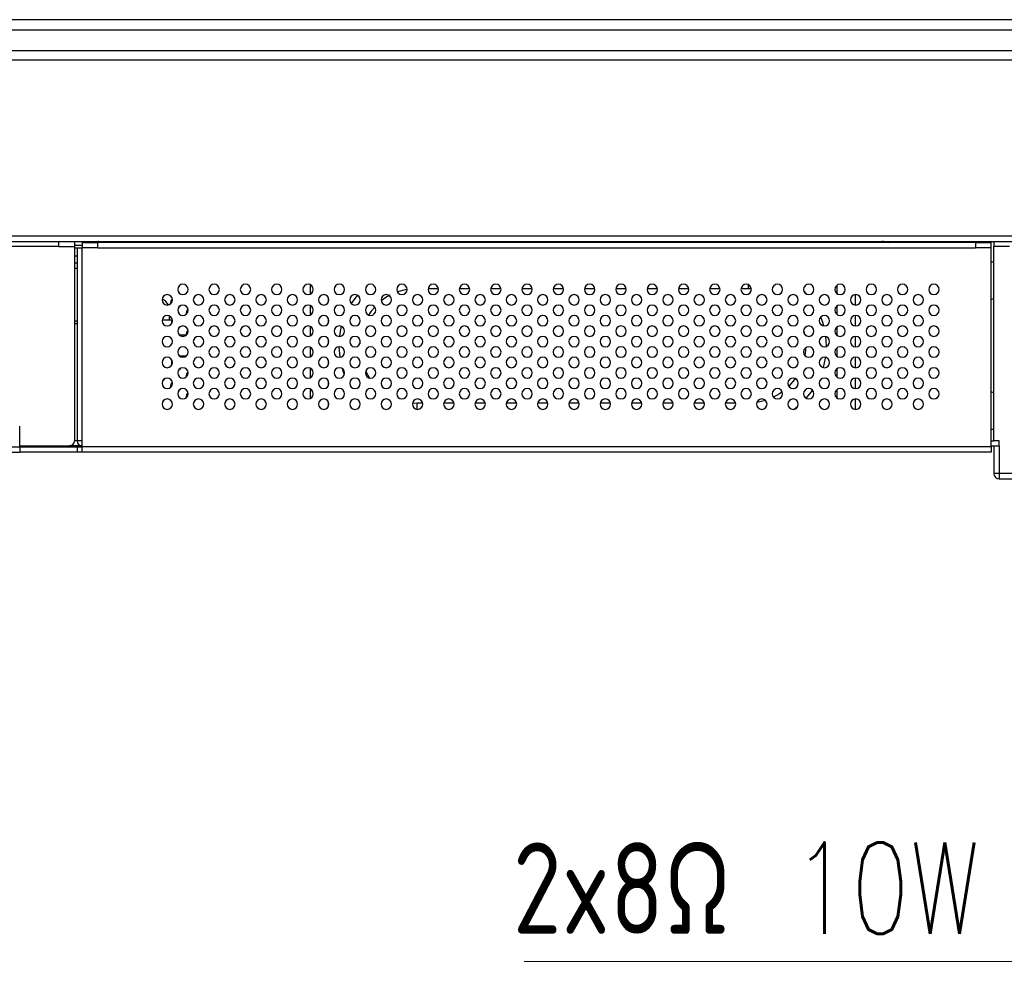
# Model space of a CAD drawing. Header units: millimetres. Extents: x 0 to 1118, y 0 to 864.
# Tile 7 of 256: x 201 to 239, y 196 to 233. Entities that reach past the tile are written whole.
import ezdxf

# ---------------------------------------------------------------- set-up
doc = ezdxf.new("R2010")
doc.units = ezdxf.units.MM
doc.styles.add('SLDTEXTSTYLE8', font='TXT', dxfattribs={"width": 0.75, "bigfont": 'bigfont'})

# ---------------------------------------------------------------- blocks, each defined once
blk = doc.blocks.new('SW_NOTE_0_13')
at = {"color": 0, "linetype": 'Continuous', "lineweight": 0}
blk.add_line((-42.185, 0), (0, 0), dxfattribs=at)
at = {"color": 0, "linetype": 'Continuous', "lineweight": 0, "insert": (-42.623, 4.562), "char_height": 3.5, "attachment_point": 1, "style": 'SLDTEXTSTYLE8'}
blk.add_mtext('2x8Ω 10W Speaker', dxfattribs=at)

msp = doc.modelspace()

# ---------------------------------------------------------------- linework, layer by layer
at = {"color": 7, "linetype": 'Continuous', "lineweight": 25}
for p, q in [((467.2914, 232.5106), (136.1986, 232.5106)), ((467.2914, 232.1106), (136.1986, 232.1106)), ((137.3469, 231.3306), (466.1363, 231.3306)), ((198.345, 230.9706), (405.145, 230.9706)), ((405.745, 224.2106), (197.745, 224.2106)), ((197.745, 224.0106), (405.745, 224.0106)), ((202.9866, 223.8106), (202.9866, 224.0106)), ((203.5866, 224.0106), (203.5866, 223.8106)), ((203.8866, 223.9706), (203.8866, 223.7706)), ((203.8866, 223.9706), (204.4866, 223.9706)), ((204.1561, 223.9706), (204.1792, 224.0106)), ((204.4374, 224.0106), (204.4453, 223.9969)), ((204.4866, 223.7706), (204.4866, 223.9706)), ((238.145, 223.9706), (204.4866, 223.9706)), ((204.625, 223.9706), (204.625, 224.0106)), ((207.225, 224.0106), (207.225, 223.9706)), ((210.2526, 224.0106), (210.2295, 223.9706)), ((210.7736, 224.0106), (210.7736, 223.9706)), ((217.2136, 223.9706), (217.2136, 224.0106)), ((225.7164, 224.0106), (225.7164, 223.9706)), ((232.1564, 223.9706), (232.1564, 224.0106)), ((234.9208, 223.9948), (234.945, 223.9706)), ((238.145, 223.9706), (238.145, 223.7706)), ((238.145, 223.9706), (238.745, 223.9706)), ((238.745, 223.7706), (238.745, 223.9706)), ((238.845, 224.0106), (238.845, 223.8106)), ((202.9866, 223.8106), (153.7466, 223.8106)), ((202.9866, 223.8106), (203.5866, 223.8106)), ((203.5866, 223.8106), (203.5866, 216.3706)), ((203.5866, 223.7706), (203.687, 223.7706)), ((203.6866, 223.7706), (203.6866, 216.3706)), ((203.6866, 223.7706), (203.8866, 223.7706)), ((204.4866, 223.7706), (203.8866, 223.7706)), ((203.8866, 216.3706), (203.8866, 223.7706)), ((204.4866, 223.7706), (238.145, 223.7706)), ((238.745, 223.7706), (238.145, 223.7706)), ((238.745, 216.1306), (238.745, 223.7706)), ((239.445, 223.8106), (238.845, 223.8106)), ((238.845, 216.3706), (238.845, 223.8106)), ((203.6866, 223.1706), (203.5866, 223.1706)), ((238.845, 223.2106), (238.745, 223.2106)), ((212.625, 222.3539), (212.625, 221.9873)), ((217.1491, 222.2106), (217.541, 222.2106)), ((218.3491, 222.2106), (218.741, 222.2106)), ((219.5491, 222.2106), (219.941, 222.2106)), ((220.7491, 222.2106), (221.141, 222.2106)), ((221.9491, 222.2106), (222.341, 222.2106)), ((223.1491, 222.2106), (223.541, 222.2106)), ((224.3491, 222.2106), (224.741, 222.2106)), ((225.5491, 222.2106), (225.941, 222.2106)), ((226.7491, 222.2106), (227.141, 222.2106)), ((227.9491, 222.2106), (228.341, 222.2106)), ((229.1491, 222.2106), (229.425, 222.2106)), ((229.425, 222.2106), (229.5416, 222.2075)), ((231.6894, 221.9785), (231.5494, 222.1288)), ((232.825, 222.3306), (232.825, 222.0106)), ((207.2887, 221.6315), (207.2866, 221.6606)), ((213.325, 221.6834), (213.325, 221.8578)), ((233.525, 221.9696), (233.525, 221.5716)), ((212.625, 221.5539), (212.625, 221.1873)), ((232.825, 221.5306), (232.825, 221.2106)), ((203.6866, 220.9506), (203.5866, 220.9506)), ((206.9491, 221.0106), (207.225, 221.0106)), ((207.225, 221.1539), (207.225, 221.0106)), ((207.225, 221.0106), (207.315, 221.0106)), ((207.315, 220.8652), (207.315, 221.0106)), ((207.315, 220.9633), (207.3429, 220.9997)), ((207.344, 220.9506), (207.315, 220.9506)), ((207.8887, 221.2315), (207.8866, 221.2606)), ((213.325, 220.8834), (213.325, 221.0578)), ((233.525, 221.1696), (233.525, 220.7716)), ((203.6866, 220.8506), (203.5866, 220.8506)), ((212.625, 220.7539), (212.625, 220.3873)), ((231.5464, 220.5936), (231.5787, 220.4594)), ((232.825, 220.7306), (232.825, 220.4106)), ((207.865, 220.4106), (207.625, 220.4106)), ((207.8887, 220.4315), (207.8866, 220.4606)), ((213.325, 220.0834), (213.325, 220.2578)), ((233.525, 220.3696), (233.525, 219.9716)), ((212.625, 219.9539), (212.625, 219.5873)), ((213.7253, 219.9696), (213.7574, 219.571)), ((232.825, 219.9306), (232.825, 219.6106)), ((207.315, 219.2652), (207.315, 219.4759)), ((207.315, 219.3633), (207.3429, 219.3997)), ((207.865, 219.6106), (207.625, 219.6106)), ((213.325, 219.2834), (213.325, 219.4578)), ((233.525, 219.5696), (233.525, 219.1716)), ((212.625, 219.1539), (212.625, 218.7873)), ((232.825, 219.1306), (232.825, 218.8106)), ((207.8887, 218.8315), (207.8866, 218.8606)), ((213.325, 218.4834), (213.325, 218.6578)), ((233.525, 218.7696), (233.525, 218.3716)), ((207.2887, 218.4315), (207.2866, 218.4606)), ((212.625, 218.3539), (212.625, 217.9873)), ((232.825, 218.3306), (232.825, 218.0106)), ((207.8887, 218.0315), (207.8866, 218.0606)), ((233.525, 217.9696), (233.525, 217.5716)), ((213.325, 217.6834), (213.325, 217.8578)), ((216.5506, 217.8175), (216.725, 217.8106)), ((216.941, 217.8106), (216.725, 217.8106)), ((218.141, 217.8106), (217.7491, 217.8106)), ((219.341, 217.8106), (218.9491, 217.8106)), ((220.541, 217.8106), (220.1491, 217.8106)), ((221.741, 217.8106), (221.3491, 217.8106)), ((222.941, 217.8106), (222.5491, 217.8106)), ((224.141, 217.8106), (223.7491, 217.8106)), ((225.341, 217.8106), (224.9491, 217.8106)), ((226.541, 217.8106), (226.1491, 217.8106)), ((227.741, 217.8106), (227.3491, 217.8106)), ((228.941, 217.8106), (228.5491, 217.8106)), ((201.4866, 216.1306), (201.4866, 216.9306)), ((238.745, 216.8106), (238.845, 216.8106)), ((203.6866, 216.3706), (203.5866, 216.3706)), ((203.8866, 216.3706), (203.6866, 216.3706)), ((203.8866, 216.1306), (203.8866, 216.3706)), ((238.745, 216.3706), (238.845, 216.3706)), ((239.045, 216.3706), (238.845, 216.3706)), ((239.045, 216.1706), (239.045, 216.3706)), ((153.0266, 216.1306), (201.4866, 216.1306)), ((201.4866, 216.1706), (203.3866, 216.1706)), ((201.4866, 216.1306), (201.4866, 215.9306)), ((201.4866, 216.1306), (203.6866, 216.1306)), ((203.8866, 216.1706), (203.3866, 216.1706)), ((203.6866, 216.1306), (203.6866, 215.9306)), ((203.6866, 216.1306), (203.8866, 216.1306)), ((238.745, 216.1306), (203.8866, 216.1306)), ((203.8866, 215.9306), (203.8866, 216.1306)), ((238.745, 216.1706), (238.845, 216.1706)), ((238.745, 216.1306), (238.745, 215.9306)), ((238.845, 216.1706), (239.045, 216.1706)), ((238.845, 216.1706), (238.845, 215.1106)), ((239.045, 216.1706), (239.045, 215.1106)), ((153.0266, 215.9306), (201.4866, 215.9306)), ((203.6866, 215.9306), (201.4866, 215.9306)), ((203.8866, 215.9306), (203.6866, 215.9306)), ((238.745, 215.9306), (203.8866, 215.9306)), ((239.045, 215.1106), (238.845, 215.1106)), ((239.045, 215.1106), (239.045, 214.9106)), ((364.445, 215.1106), (239.045, 215.1106)), ((239.045, 214.9106), (364.445, 214.9106))]:
    msp.add_line(p, q, dxfattribs=at)
at = {"color": 8, "linetype": 'Continuous', "lineweight": 25}
for p, q in [((204.1718, 223.9706), (204.1718, 223.9978)), ((204.4153, 224.0112), (204.345, 223.9706)), ((204.825, 223.9706), (204.825, 224.0106)), ((206.625, 224.0106), (206.625, 223.9706)), ((209.9062, 224.0106), (209.8831, 223.9706)), ((238.845, 223.9948), (236.0521, 223.9948)), ((236.0764, 223.9706), (236.0521, 223.9948)), ((203.5866, 223.8706), (203.8866, 223.8706)), ((203.5866, 223.4635), (203.6866, 223.4635)), ((203.6866, 222.9706), (203.5866, 222.9706))]:
    msp.add_line(p, q, dxfattribs=at)
at = {"color": 7, "linetype": 'Continuous', "lineweight": 25, "flags": 128}
for points in [[(216.3449, 222.1775), (216.3208, 222.1731), (215.9686, 222.0764)], [(207.2866, 221.6606), (207.3018, 221.7371), (207.3429, 221.7997)], [(214.4354, 221.949), (214.298, 221.7739), (214.2009, 221.6319)], [(215.6795, 221.9463), (215.5669, 221.8811), (215.3497, 221.7277)], [(238.745, 221.7815), (238.835, 221.8214), (238.845, 221.8255)], [(207.6515, 221.5474), (207.628, 221.5192), (207.5801, 221.4838)], [(207.8866, 221.2606), (207.9018, 221.3371), (207.9429, 221.3997)], [(215.1015, 221.4952), (214.9694, 221.3364), (214.8659, 221.1869)], [(232.3269, 220.7714), (232.2782, 220.9376), (232.2123, 221.1202)], [(207.6515, 220.7474), (207.628, 220.7192), (207.5801, 220.6838)], [(207.8866, 220.4606), (207.9018, 220.5371), (207.9429, 220.5997)], [(213.8192, 220.7563), (213.762, 220.4799), (213.7467, 220.3706)], [(214.536, 220.23), (214.5344, 220.2136), (214.5263, 220.0861)], [(232.4249, 219.9872), (232.425, 220.0106), (232.4044, 220.3616)], [(231.6235, 219.9294), (231.6179, 219.8338), (231.5936, 219.64)], [(232.3061, 219.1744), (232.3881, 219.5413), (232.3917, 219.565)], [(207.6515, 219.1474), (207.628, 219.1192), (207.5801, 219.0838)], [(207.8866, 218.8606), (207.9018, 218.9371), (207.9429, 218.9997)], [(213.8548, 219.1378), (213.8718, 219.0835), (213.935, 218.908)], [(214.7547, 219.032), (214.7557, 219.03), (214.905, 218.7746)], [(207.0515, 218.7474), (207.028, 218.7192), (206.9801, 218.6838)], [(231.2294, 218.7519), (231.2016, 218.713), (230.9813, 218.4556)], [(207.2866, 218.4606), (207.3018, 218.5371), (207.3429, 218.5997)], [(207.6515, 218.3474), (207.628, 218.3192), (207.5801, 218.2838)], [(231.6478, 217.9958), (231.8521, 218.2472), (231.8931, 218.3051)], [(207.0515, 217.9474), (207.028, 217.9192), (206.9801, 217.8838)], [(207.8866, 218.0606), (207.9018, 218.1371), (207.9429, 218.1997)], [(230.0862, 217.9123), (229.8752, 217.8571), (229.7559, 217.8356)], [(230.7322, 218.241), (230.6178, 218.162), (230.3965, 218.0367)], [(238.845, 218.1956), (238.835, 218.1998), (238.745, 218.2397)], [(231.1732, 217.5726), (231.1884, 217.5835), (231.329, 217.6922)]]:
    msp.add_lwpolyline(points, dxfattribs=at)
at = {"color": 8, "linetype": 'Continuous', "lineweight": 25, "flags": 128}
for points in [[(229.425, 222.3539), (229.425, 222.3277), (229.425, 222.241), (229.425, 222.2106)], [(216.725, 217.5716), (216.725, 217.6934), (216.725, 217.7801), (216.725, 217.8106)]]:
    msp.add_lwpolyline(points, dxfattribs=at)
at = {"color": 7, "linetype": 'Continuous', "lineweight": 25}
for centre, radius, start, end in [((204.525, 223.7706), 0.24, 90, 123.55731), ((207.745, 222.1706), 0.2, 0, 180), ((207.745, 222.1706), 0.2, 180, 0), ((208.945, 222.1706), 0.2, 0, 180), ((208.945, 222.1706), 0.2, 180, 0), ((210.145, 222.1706), 0.2, 0, 180), ((210.145, 222.1706), 0.2, 180, 0), ((211.345, 222.1706), 0.2, 0, 180), ((211.345, 222.1706), 0.2, 180, 0), ((212.545, 222.1706), 0.2, 0, 180), ((212.545, 222.1706), 0.2, 180, 0), ((213.745, 222.1706), 0.2, 0, 180), ((213.745, 222.1706), 0.2, 180, 0), ((214.945, 222.1706), 0.2, 0, 180), ((214.945, 222.1706), 0.2, 180, 0), ((216.145, 222.1706), 0.2, 0, 180), ((216.145, 222.1706), 0.2, 180, 0), ((217.345, 222.1706), 0.2, 0, 180), ((217.345, 222.1706), 0.2, 180, 0), ((218.545, 222.1706), 0.2, 0, 180), ((218.545, 222.1706), 0.2, 180, 0), ((219.745, 222.1706), 0.2, 0, 180), ((219.745, 222.1706), 0.2, 180, 0), ((220.945, 222.1706), 0.2, 0, 180), ((220.945, 222.1706), 0.2, 180, 0), ((222.145, 222.1706), 0.2, 0, 180), ((222.145, 222.1706), 0.2, 180, 0), ((223.345, 222.1706), 0.2, 0, 180), ((223.345, 222.1706), 0.2, 180, 0), ((224.545, 222.1706), 0.2, 0, 180), ((224.545, 222.1706), 0.2, 180, 0), ((225.745, 222.1706), 0.2, 0, 180), ((225.745, 222.1706), 0.2, 180, 0), ((226.945, 222.1706), 0.2, 0, 180), ((226.945, 222.1706), 0.2, 180, 0), ((228.145, 222.1706), 0.2, 0, 180), ((228.145, 222.1706), 0.2, 180, 0), ((229.345, 222.1706), 0.2, 0, 180), ((229.345, 222.1706), 0.2, 180, 0), ((230.545, 222.1706), 0.2, 0, 180), ((230.545, 222.1706), 0.2, 180, 0), ((231.745, 222.1706), 0.2, 0, 180), ((231.745, 222.1706), 0.2, 180, 0), ((232.945, 222.1706), 0.2, 0, 180), ((232.945, 222.1706), 0.2, 180, 0), ((234.145, 222.1706), 0.2, 0, 180), ((234.145, 222.1706), 0.2, 180, 0), ((235.345, 222.1706), 0.2, 0, 180), ((235.345, 222.1706), 0.2, 180, 0), ((236.545, 222.1706), 0.2, 0, 180), ((236.545, 222.1706), 0.2, 180, 0), ((207.145, 221.7706), 0.2, 0, 180), ((207.145, 221.7706), 0.2, 180, 0), ((206.825, 221.4106), 0.4, 24.3601, 72.37284), ((208.345, 221.7706), 0.2, 0, 180), ((208.345, 221.7706), 0.2, 180, 0), ((209.545, 221.7706), 0.2, 0, 180), ((209.545, 221.7706), 0.2, 180, 0), ((210.745, 221.7706), 0.2, 0, 180), ((210.745, 221.7706), 0.2, 180, 0), ((211.945, 221.7706), 0.2, 0, 180), ((211.945, 221.7706), 0.2, 180, 0), ((213.145, 221.7706), 0.2, 0, 180), ((213.145, 221.7706), 0.2, 180, 0), ((214.345, 221.7706), 0.2, 0, 180), ((214.345, 221.7706), 0.2, 180, 0), ((215.545, 221.7706), 0.2, 0, 180), ((215.545, 221.7706), 0.2, 180, 0), ((216.745, 221.7706), 0.2, 0, 180), ((216.745, 221.7706), 0.2, 180, 0), ((217.945, 221.7706), 0.2, 0, 180), ((217.945, 221.7706), 0.2, 180, 0), ((219.145, 221.7706), 0.2, 0, 180), ((219.145, 221.7706), 0.2, 180, 0), ((220.345, 221.7706), 0.2, 0, 180), ((220.345, 221.7706), 0.2, 180, 0), ((221.545, 221.7706), 0.2, 0, 180), ((221.545, 221.7706), 0.2, 180, 0), ((222.745, 221.7706), 0.2, 0, 180), ((222.745, 221.7706), 0.2, 180, 0), ((223.945, 221.7706), 0.2, 0, 180), ((223.945, 221.7706), 0.2, 180, 0), ((225.145, 221.7706), 0.2, 0, 180), ((225.145, 221.7706), 0.2, 180, 0), ((226.345, 221.7706), 0.2, 0, 180), ((226.345, 221.7706), 0.2, 180, 0), ((227.545, 221.7706), 0.2, 0, 180), ((227.545, 221.7706), 0.2, 180, 0), ((228.745, 221.7706), 0.2, 0, 180), ((228.745, 221.7706), 0.2, 180, 0), ((229.945, 221.7706), 0.2, 0, 180), ((229.945, 221.7706), 0.2, 180, 0), ((231.145, 221.7706), 0.2, 0, 180), ((231.145, 221.7706), 0.2, 180, 0), ((232.345, 221.7706), 0.2, 0, 180), ((232.345, 221.7706), 0.2, 180, 0), ((233.545, 221.7706), 0.2, 0, 180), ((233.545, 221.7706), 0.2, 180, 0), ((234.745, 221.7706), 0.2, 0, 180), ((234.745, 221.7706), 0.2, 180, 0), ((235.945, 221.7706), 0.2, 0, 180), ((235.945, 221.7706), 0.2, 180, 0), ((207.745, 221.3706), 0.2, 0, 180), ((207.745, 221.3706), 0.2, 180, 0), ((208.945, 221.3706), 0.2, 0, 180), ((208.945, 221.3706), 0.2, 180, 0), ((210.145, 221.3706), 0.2, 0, 180), ((210.145, 221.3706), 0.2, 180, 0), ((211.345, 221.3706), 0.2, 0, 180), ((211.345, 221.3706), 0.2, 180, 0), ((212.545, 221.3706), 0.2, 0, 180), ((212.545, 221.3706), 0.2, 180, 0), ((213.745, 221.3706), 0.2, 0, 180), ((213.745, 221.3706), 0.2, 180, 0), ((214.945, 221.3706), 0.2, 0, 180), ((214.945, 221.3706), 0.2, 180, 0), ((216.145, 221.3706), 0.2, 0, 180), ((216.145, 221.3706), 0.2, 180, 0), ((217.345, 221.3706), 0.2, 0, 180), ((217.345, 221.3706), 0.2, 180, 0), ((218.545, 221.3706), 0.2, 0, 180), ((218.545, 221.3706), 0.2, 180, 0), ((219.745, 221.3706), 0.2, 0, 180), ((219.745, 221.3706), 0.2, 180, 0), ((220.945, 221.3706), 0.2, 0, 180), ((220.945, 221.3706), 0.2, 180, 0), ((222.145, 221.3706), 0.2, 0, 180), ((222.145, 221.3706), 0.2, 180, 0), ((223.345, 221.3706), 0.2, 0, 180), ((223.345, 221.3706), 0.2, 180, 0), ((224.545, 221.3706), 0.2, 0, 180), ((224.545, 221.3706), 0.2, 180, 0), ((225.745, 221.3706), 0.2, 0, 180), ((225.745, 221.3706), 0.2, 180, 0), ((226.945, 221.3706), 0.2, 0, 180), ((226.945, 221.3706), 0.2, 180, 0), ((228.145, 221.3706), 0.2, 0, 180), ((228.145, 221.3706), 0.2, 180, 0), ((229.345, 221.3706), 0.2, 0, 180), ((229.345, 221.3706), 0.2, 180, 0), ((230.545, 221.3706), 0.2, 0, 180), ((230.545, 221.3706), 0.2, 180, 0), ((231.745, 221.3706), 0.2, 0, 180), ((231.745, 221.3706), 0.2, 180, 0), ((232.945, 221.3706), 0.2, 0, 180), ((232.945, 221.3706), 0.2, 180, 0), ((234.145, 221.3706), 0.2, 0, 180), ((234.145, 221.3706), 0.2, 180, 0), ((235.345, 221.3706), 0.2, 0, 180), ((235.345, 221.3706), 0.2, 180, 0), ((236.545, 221.3706), 0.2, 0, 180), ((236.545, 221.3706), 0.2, 180, 0), ((207.145, 220.9706), 0.2, 0, 180), ((207.145, 220.9706), 0.2, 180, 0), ((208.345, 220.9706), 0.2, 0, 180), ((208.345, 220.9706), 0.2, 180, 0), ((209.545, 220.9706), 0.2, 0, 180), ((209.545, 220.9706), 0.2, 180, 0), ((210.745, 220.9706), 0.2, 0, 180), ((210.745, 220.9706), 0.2, 180, 0), ((211.945, 220.9706), 0.2, 0, 180), ((211.945, 220.9706), 0.2, 180, 0), ((213.145, 220.9706), 0.2, 0, 180), ((213.145, 220.9706), 0.2, 180, 0), ((214.345, 220.9706), 0.2, 0, 180), ((214.345, 220.9706), 0.2, 180, 0), ((215.545, 220.9706), 0.2, 0, 180), ((215.545, 220.9706), 0.2, 180, 0), ((216.745, 220.9706), 0.2, 0, 180), ((216.745, 220.9706), 0.2, 180, 0), ((217.945, 220.9706), 0.2, 0, 180), ((217.945, 220.9706), 0.2, 180, 0), ((219.145, 220.9706), 0.2, 0, 180), ((219.145, 220.9706), 0.2, 180, 0), ((220.345, 220.9706), 0.2, 0, 180), ((220.345, 220.9706), 0.2, 180, 0), ((221.545, 220.9706), 0.2, 0, 180), ((221.545, 220.9706), 0.2, 180, 0), ((222.745, 220.9706), 0.2, 0, 180), ((222.745, 220.9706), 0.2, 180, 0), ((223.945, 220.9706), 0.2, 0, 180), ((223.945, 220.9706), 0.2, 180, 0), ((225.145, 220.9706), 0.2, 0, 180), ((225.145, 220.9706), 0.2, 180, 0), ((226.345, 220.9706), 0.2, 0, 180), ((226.345, 220.9706), 0.2, 180, 0), ((227.545, 220.9706), 0.2, 0, 180), ((227.545, 220.9706), 0.2, 180, 0), ((228.745, 220.9706), 0.2, 0, 180), ((228.745, 220.9706), 0.2, 180, 0), ((229.945, 220.9706), 0.2, 0, 180), ((229.945, 220.9706), 0.2, 180, 0), ((231.145, 220.9706), 0.2, 0, 180), ((231.145, 220.9706), 0.2, 180, 0), ((232.345, 220.9706), 0.2, 0, 180), ((232.345, 220.9706), 0.2, 180, 0), ((233.545, 220.9706), 0.2, 0, 180), ((233.545, 220.9706), 0.2, 180, 0), ((234.745, 220.9706), 0.2, 0, 180), ((234.745, 220.9706), 0.2, 180, 0), ((235.945, 220.9706), 0.2, 0, 180), ((235.945, 220.9706), 0.2, 180, 0), ((207.745, 220.5706), 0.2, 0, 180), ((207.745, 220.5706), 0.2, 180, 0), ((208.945, 220.5706), 0.2, 0, 180), ((208.945, 220.5706), 0.2, 180, 0), ((210.145, 220.5706), 0.2, 0, 180), ((210.145, 220.5706), 0.2, 180, 0), ((211.345, 220.5706), 0.2, 0, 180), ((211.345, 220.5706), 0.2, 180, 0), ((212.545, 220.5706), 0.2, 0, 180), ((212.545, 220.5706), 0.2, 180, 0), ((213.745, 220.5706), 0.2, 0, 180), ((213.745, 220.5706), 0.2, 180, 0), ((214.945, 220.5706), 0.2, 0, 180), ((214.945, 220.5706), 0.2, 180, 0), ((216.145, 220.5706), 0.2, 0, 180), ((216.145, 220.5706), 0.2, 180, 0), ((217.345, 220.5706), 0.2, 0, 180), ((217.345, 220.5706), 0.2, 180, 0), ((218.545, 220.5706), 0.2, 0, 180), ((218.545, 220.5706), 0.2, 180, 0), ((219.745, 220.5706), 0.2, 0, 180), ((219.745, 220.5706), 0.2, 180, 0), ((220.945, 220.5706), 0.2, 0, 180), ((220.945, 220.5706), 0.2, 180, 0), ((222.145, 220.5706), 0.2, 0, 180), ((222.145, 220.5706), 0.2, 180, 0), ((223.345, 220.5706), 0.2, 0, 180), ((223.345, 220.5706), 0.2, 180, 0), ((224.545, 220.5706), 0.2, 0, 180), ((224.545, 220.5706), 0.2, 180, 0), ((225.745, 220.5706), 0.2, 0, 180), ((225.745, 220.5706), 0.2, 180, 0), ((226.945, 220.5706), 0.2, 0, 180), ((226.945, 220.5706), 0.2, 180, 0), ((228.145, 220.5706), 0.2, 0, 180), ((228.145, 220.5706), 0.2, 180, 0), ((229.345, 220.5706), 0.2, 0, 180), ((229.345, 220.5706), 0.2, 180, 0), ((230.545, 220.5706), 0.2, 0, 180), ((230.545, 220.5706), 0.2, 180, 0), ((231.745, 220.5706), 0.2, 0, 180), ((231.745, 220.5706), 0.2, 180, 0), ((232.945, 220.5706), 0.2, 0, 180), ((232.945, 220.5706), 0.2, 180, 0), ((234.145, 220.5706), 0.2, 0, 180), ((234.145, 220.5706), 0.2, 180, 0), ((235.345, 220.5706), 0.2, 0, 180), ((235.345, 220.5706), 0.2, 180, 0), ((236.545, 220.5706), 0.2, 0, 180), ((236.545, 220.5706), 0.2, 180, 0), ((207.145, 220.1706), 0.2, 0, 180), ((207.145, 220.1706), 0.2, 180, 0), ((208.345, 220.1706), 0.2, 0, 180), ((208.345, 220.1706), 0.2, 180, 0), ((209.545, 220.1706), 0.2, 0, 180), ((209.545, 220.1706), 0.2, 180, 0), ((210.745, 220.1706), 0.2, 0, 180), ((210.745, 220.1706), 0.2, 180, 0), ((211.945, 220.1706), 0.2, 0, 180), ((211.945, 220.1706), 0.2, 180, 0), ((213.145, 220.1706), 0.2, 0, 180), ((213.145, 220.1706), 0.2, 180, 0), ((214.345, 220.1706), 0.2, 0, 180), ((214.345, 220.1706), 0.2, 180, 0), ((215.545, 220.1706), 0.2, 0, 180), ((215.545, 220.1706), 0.2, 180, 0), ((216.745, 220.1706), 0.2, 0, 180), ((216.745, 220.1706), 0.2, 180, 0), ((217.945, 220.1706), 0.2, 0, 180), ((217.945, 220.1706), 0.2, 180, 0), ((219.145, 220.1706), 0.2, 0, 180), ((219.145, 220.1706), 0.2, 180, 0), ((220.345, 220.1706), 0.2, 0, 180), ((220.345, 220.1706), 0.2, 180, 0), ((221.545, 220.1706), 0.2, 0, 180), ((221.545, 220.1706), 0.2, 180, 0), ((222.745, 220.1706), 0.2, 0, 180), ((222.745, 220.1706), 0.2, 180, 0), ((223.945, 220.1706), 0.2, 0, 180), ((223.945, 220.1706), 0.2, 180, 0), ((225.145, 220.1706), 0.2, 0, 180), ((225.145, 220.1706), 0.2, 180, 0), ((226.345, 220.1706), 0.2, 0, 180), ((226.345, 220.1706), 0.2, 180, 0), ((227.545, 220.1706), 0.2, 0, 180), ((227.545, 220.1706), 0.2, 180, 0), ((228.745, 220.1706), 0.2, 0, 180), ((228.745, 220.1706), 0.2, 180, 0), ((229.945, 220.1706), 0.2, 0, 180), ((229.945, 220.1706), 0.2, 180, 0), ((231.145, 220.1706), 0.2, 0, 180), ((231.145, 220.1706), 0.2, 180, 0), ((232.345, 220.1706), 0.2, 0, 180), ((232.345, 220.1706), 0.2, 180, 0), ((233.545, 220.1706), 0.2, 0, 180), ((233.545, 220.1706), 0.2, 180, 0), ((234.745, 220.1706), 0.2, 0, 180), ((234.745, 220.1706), 0.2, 180, 0), ((235.945, 220.1706), 0.2, 0, 180), ((235.945, 220.1706), 0.2, 180, 0), ((207.745, 219.7706), 0.2, 0, 180), ((207.745, 219.7706), 0.2, 180, 0), ((208.945, 219.7706), 0.2, 0, 180), ((208.945, 219.7706), 0.2, 180, 0), ((210.145, 219.7706), 0.2, 0, 180), ((210.145, 219.7706), 0.2, 180, 0), ((211.345, 219.7706), 0.2, 0, 180), ((211.345, 219.7706), 0.2, 180, 0), ((212.545, 219.7706), 0.2, 0, 180), ((212.545, 219.7706), 0.2, 180, 0), ((213.745, 219.7706), 0.2, 0, 180), ((213.745, 219.7706), 0.2, 180, 0), ((214.945, 219.7706), 0.2, 0, 180), ((214.945, 219.7706), 0.2, 180, 0), ((216.145, 219.7706), 0.2, 0, 180), ((216.145, 219.7706), 0.2, 180, 0), ((217.345, 219.7706), 0.2, 0, 180), ((217.345, 219.7706), 0.2, 180, 0), ((218.545, 219.7706), 0.2, 0, 180), ((218.545, 219.7706), 0.2, 180, 0), ((219.745, 219.7706), 0.2, 0, 180), ((219.745, 219.7706), 0.2, 180, 0), ((220.945, 219.7706), 0.2, 0, 180), ((220.945, 219.7706), 0.2, 180, 0), ((222.145, 219.7706), 0.2, 0, 180), ((222.145, 219.7706), 0.2, 180, 0), ((223.345, 219.7706), 0.2, 0, 180), ((223.345, 219.7706), 0.2, 180, 0), ((224.545, 219.7706), 0.2, 0, 180), ((224.545, 219.7706), 0.2, 180, 0), ((225.745, 219.7706), 0.2, 0, 180), ((225.745, 219.7706), 0.2, 180, 0), ((226.945, 219.7706), 0.2, 0, 180), ((226.945, 219.7706), 0.2, 180, 0), ((228.145, 219.7706), 0.2, 0, 180), ((228.145, 219.7706), 0.2, 180, 0), ((229.345, 219.7706), 0.2, 0, 180), ((229.345, 219.7706), 0.2, 180, 0), ((230.545, 219.7706), 0.2, 0, 180), ((230.545, 219.7706), 0.2, 180, 0), ((231.745, 219.7706), 0.2, 0, 180), ((231.745, 219.7706), 0.2, 180, 0), ((232.945, 219.7706), 0.2, 0, 180), ((232.945, 219.7706), 0.2, 180, 0), ((234.145, 219.7706), 0.2, 0, 180), ((234.145, 219.7706), 0.2, 180, 0), ((235.345, 219.7706), 0.2, 0, 180), ((235.345, 219.7706), 0.2, 180, 0), ((236.545, 219.7706), 0.2, 0, 180), ((236.545, 219.7706), 0.2, 180, 0), ((207.145, 219.3706), 0.2, 0, 180), ((208.345, 219.3706), 0.2, 0, 180), ((209.545, 219.3706), 0.2, 0, 180), ((210.745, 219.3706), 0.2, 0, 180), ((211.945, 219.3706), 0.2, 0, 180), ((213.145, 219.3706), 0.2, 0, 180), ((214.345, 219.3706), 0.2, 0, 180), ((215.545, 219.3706), 0.2, 0, 180), ((216.745, 219.3706), 0.2, 0, 180), ((217.945, 219.3706), 0.2, 0, 180), ((219.145, 219.3706), 0.2, 0, 180), ((220.345, 219.3706), 0.2, 0, 180), ((221.545, 219.3706), 0.2, 0, 180), ((222.745, 219.3706), 0.2, 0, 180), ((223.945, 219.3706), 0.2, 0, 180), ((225.145, 219.3706), 0.2, 0, 180), ((226.345, 219.3706), 0.2, 0, 180), ((227.545, 219.3706), 0.2, 0, 180), ((228.745, 219.3706), 0.2, 0, 180), ((229.945, 219.3706), 0.2, 0, 180), ((231.145, 219.3706), 0.2, 0, 180), ((232.345, 219.3706), 0.2, 0, 180), ((233.545, 219.3706), 0.2, 0, 180), ((234.745, 219.3706), 0.2, 0, 180), ((235.945, 219.3706), 0.2, 0, 180), ((207.145, 219.3706), 0.2, 180, 0), ((207.745, 218.9706), 0.2, 0, 180), ((208.345, 219.3706), 0.2, 180, 0), ((208.945, 218.9706), 0.2, 0, 180), ((209.545, 219.3706), 0.2, 180, 0), ((210.145, 218.9706), 0.2, 0, 180), ((210.745, 219.3706), 0.2, 180, 0), ((211.345, 218.9706), 0.2, 0, 180), ((211.945, 219.3706), 0.2, 180, 0), ((212.545, 218.9706), 0.2, 0, 180), ((213.145, 219.3706), 0.2, 180, 0), ((213.745, 218.9706), 0.2, 0, 180), ((214.345, 219.3706), 0.2, 180, 0), ((214.945, 218.9706), 0.2, 0, 180), ((215.545, 219.3706), 0.2, 180, 0), ((216.145, 218.9706), 0.2, 0, 180), ((216.745, 219.3706), 0.2, 180, 0), ((217.345, 218.9706), 0.2, 0, 180), ((217.945, 219.3706), 0.2, 180, 0), ((218.545, 218.9706), 0.2, 0, 180), ((219.145, 219.3706), 0.2, 180, 0), ((219.745, 218.9706), 0.2, 0, 180), ((220.345, 219.3706), 0.2, 180, 0), ((220.945, 218.9706), 0.2, 0, 180), ((221.545, 219.3706), 0.2, 180, 0), ((222.145, 218.9706), 0.2, 0, 180), ((222.745, 219.3706), 0.2, 180, 0), ((223.345, 218.9706), 0.2, 0, 180), ((223.945, 219.3706), 0.2, 180, 0), ((224.545, 218.9706), 0.2, 0, 180), ((225.145, 219.3706), 0.2, 180, 0), ((225.745, 218.9706), 0.2, 0, 180), ((226.345, 219.3706), 0.2, 180, 0), ((226.945, 218.9706), 0.2, 0, 180), ((227.545, 219.3706), 0.2, 180, 0), ((228.145, 218.9706), 0.2, 0, 180), ((228.745, 219.3706), 0.2, 180, 0), ((229.345, 218.9706), 0.2, 0, 180), ((229.945, 219.3706), 0.2, 180, 0), ((230.545, 218.9706), 0.2, 0, 180), ((231.145, 219.3706), 0.2, 180, 0), ((231.745, 218.9706), 0.2, 0, 180), ((232.345, 219.3706), 0.2, 180, 0), ((232.945, 218.9706), 0.2, 0, 180), ((233.545, 219.3706), 0.2, 180, 0), ((234.145, 218.9706), 0.2, 0, 180), ((234.745, 219.3706), 0.2, 180, 0), ((235.345, 218.9706), 0.2, 0, 180), ((235.945, 219.3706), 0.2, 180, 0), ((236.545, 218.9706), 0.2, 0, 180), ((207.145, 218.5706), 0.2, 0, 180), ((207.745, 218.9706), 0.2, 180, 0), ((208.345, 218.5706), 0.2, 0, 180), ((208.945, 218.9706), 0.2, 180, 0), ((209.545, 218.5706), 0.2, 0, 180), ((210.145, 218.9706), 0.2, 180, 0), ((210.745, 218.5706), 0.2, 0, 180), ((211.345, 218.9706), 0.2, 180, 0), ((211.945, 218.5706), 0.2, 0, 180), ((212.545, 218.9706), 0.2, 180, 0), ((213.145, 218.5706), 0.2, 0, 180), ((213.745, 218.9706), 0.2, 180, 0), ((214.345, 218.5706), 0.2, 0, 180), ((214.945, 218.9706), 0.2, 180, 0), ((215.545, 218.5706), 0.2, 0, 180), ((216.145, 218.9706), 0.2, 180, 0), ((216.745, 218.5706), 0.2, 0, 180), ((217.345, 218.9706), 0.2, 180, 0), ((217.945, 218.5706), 0.2, 0, 180), ((218.545, 218.9706), 0.2, 180, 0), ((219.145, 218.5706), 0.2, 0, 180), ((219.745, 218.9706), 0.2, 180, 0), ((220.345, 218.5706), 0.2, 0, 180), ((220.945, 218.9706), 0.2, 180, 0), ((221.545, 218.5706), 0.2, 0, 180), ((222.145, 218.9706), 0.2, 180, 0), ((222.745, 218.5706), 0.2, 0, 180), ((223.345, 218.9706), 0.2, 180, 0), ((223.945, 218.5706), 0.2, 0, 180), ((224.545, 218.9706), 0.2, 180, 0), ((225.145, 218.5706), 0.2, 0, 180), ((225.745, 218.9706), 0.2, 180, 0), ((226.345, 218.5706), 0.2, 0, 180), ((226.945, 218.9706), 0.2, 180, 0), ((227.545, 218.5706), 0.2, 0, 180), ((228.145, 218.9706), 0.2, 180, 0), ((228.745, 218.5706), 0.2, 0, 180), ((229.345, 218.9706), 0.2, 180, 0), ((229.945, 218.5706), 0.2, 0, 180), ((230.545, 218.9706), 0.2, 180, 0), ((231.145, 218.5706), 0.2, 0, 180), ((231.745, 218.9706), 0.2, 180, 0), ((232.345, 218.5706), 0.2, 0, 180), ((232.945, 218.9706), 0.2, 180, 0), ((233.545, 218.5706), 0.2, 0, 180), ((234.145, 218.9706), 0.2, 180, 0), ((234.745, 218.5706), 0.2, 0, 180), ((235.345, 218.9706), 0.2, 180, 0), ((235.945, 218.5706), 0.2, 0, 180), ((236.545, 218.9706), 0.2, 180, 0), ((207.145, 218.5706), 0.2, 180, 0), ((207.745, 218.1706), 0.2, 0, 180), ((208.345, 218.5706), 0.2, 180, 0), ((208.945, 218.1706), 0.2, 0, 180), ((209.545, 218.5706), 0.2, 180, 0), ((210.145, 218.1706), 0.2, 0, 180), ((210.745, 218.5706), 0.2, 180, 0), ((211.345, 218.1706), 0.2, 0, 180), ((211.945, 218.5706), 0.2, 180, 0), ((212.545, 218.1706), 0.2, 0, 180), ((213.145, 218.5706), 0.2, 180, 0), ((213.745, 218.1706), 0.2, 0, 180), ((214.345, 218.5706), 0.2, 180, 0), ((214.945, 218.1706), 0.2, 0, 180), ((215.545, 218.5706), 0.2, 180, 0), ((216.145, 218.1706), 0.2, 0, 180), ((216.745, 218.5706), 0.2, 180, 0), ((217.345, 218.1706), 0.2, 0, 180), ((217.945, 218.5706), 0.2, 180, 0), ((218.545, 218.1706), 0.2, 0, 180), ((219.145, 218.5706), 0.2, 180, 0), ((219.745, 218.1706), 0.2, 0, 180), ((220.345, 218.5706), 0.2, 180, 0), ((220.945, 218.1706), 0.2, 0, 180), ((221.545, 218.5706), 0.2, 180, 0), ((222.145, 218.1706), 0.2, 0, 180), ((222.745, 218.5706), 0.2, 180, 0), ((223.345, 218.1706), 0.2, 0, 180), ((223.945, 218.5706), 0.2, 180, 0), ((224.545, 218.1706), 0.2, 0, 180), ((225.145, 218.5706), 0.2, 180, 0), ((225.745, 218.1706), 0.2, 0, 180), ((226.345, 218.5706), 0.2, 180, 0), ((226.945, 218.1706), 0.2, 0, 180), ((227.545, 218.5706), 0.2, 180, 0), ((228.145, 218.1706), 0.2, 0, 180), ((228.745, 218.5706), 0.2, 180, 0), ((229.345, 218.1706), 0.2, 0, 180), ((229.945, 218.5706), 0.2, 180, 0), ((230.545, 218.1706), 0.2, 0, 180), ((231.145, 218.5706), 0.2, 180, 0), ((231.745, 218.1706), 0.2, 0, 180), ((232.345, 218.5706), 0.2, 180, 0), ((232.945, 218.1706), 0.2, 0, 180), ((233.545, 218.5706), 0.2, 180, 0), ((234.145, 218.1706), 0.2, 0, 180), ((234.745, 218.5706), 0.2, 180, 0), ((235.345, 218.1706), 0.2, 0, 180), ((235.945, 218.5706), 0.2, 180, 0), ((236.545, 218.1706), 0.2, 0, 180), ((207.145, 217.7706), 0.2, 0, 180), ((207.745, 218.1706), 0.2, 180, 0), ((208.345, 217.7706), 0.2, 0, 180), ((208.945, 218.1706), 0.2, 180, 0), ((209.545, 217.7706), 0.2, 0, 180), ((210.145, 218.1706), 0.2, 180, 0), ((210.745, 217.7706), 0.2, 0, 180), ((211.345, 218.1706), 0.2, 180, 0), ((211.945, 217.7706), 0.2, 0, 180), ((212.545, 218.1706), 0.2, 180, 0), ((213.145, 217.7706), 0.2, 0, 180), ((213.745, 218.1706), 0.2, 180, 0), ((214.345, 217.7706), 0.2, 0, 180), ((214.945, 218.1706), 0.2, 180, 0), ((215.545, 217.7706), 0.2, 0, 180), ((216.145, 218.1706), 0.2, 180, 0), ((216.745, 217.7706), 0.2, 0, 180), ((217.345, 218.1706), 0.2, 180, 0), ((217.945, 217.7706), 0.2, 0, 180), ((218.545, 218.1706), 0.2, 180, 0), ((219.145, 217.7706), 0.2, 0, 180), ((219.745, 218.1706), 0.2, 180, 0), ((220.345, 217.7706), 0.2, 0, 180), ((220.945, 218.1706), 0.2, 180, 0), ((221.545, 217.7706), 0.2, 0, 180), ((222.145, 218.1706), 0.2, 180, 0), ((222.745, 217.7706), 0.2, 0, 180), ((223.345, 218.1706), 0.2, 180, 0), ((223.945, 217.7706), 0.2, 0, 180), ((224.545, 218.1706), 0.2, 180, 0), ((225.145, 217.7706), 0.2, 0, 180), ((225.745, 218.1706), 0.2, 180, 0), ((226.345, 217.7706), 0.2, 0, 180), ((226.945, 218.1706), 0.2, 180, 0), ((227.545, 217.7706), 0.2, 0, 180), ((228.145, 218.1706), 0.2, 180, 0), ((228.745, 217.7706), 0.2, 0, 180), ((229.345, 218.1706), 0.2, 180, 0), ((229.945, 217.7706), 0.2, 0, 180), ((230.545, 218.1706), 0.2, 180, 0), ((231.145, 217.7706), 0.2, 0, 180), ((231.745, 218.1706), 0.2, 180, 0), ((232.345, 217.7706), 0.2, 0, 180), ((232.945, 218.1706), 0.2, 180, 0), ((233.545, 217.7706), 0.2, 0, 180), ((234.145, 218.1706), 0.2, 180, 0), ((234.745, 217.7706), 0.2, 0, 180), ((235.345, 218.1706), 0.2, 180, 0), ((235.945, 217.7706), 0.2, 0, 180), ((236.545, 218.1706), 0.2, 180, 0), ((207.145, 217.7706), 0.2, 180, 0), ((208.345, 217.7706), 0.2, 180, 0), ((209.545, 217.7706), 0.2, 180, 0), ((210.745, 217.7706), 0.2, 180, 0), ((211.945, 217.7706), 0.2, 180, 0), ((213.145, 217.7706), 0.2, 180, 0), ((214.345, 217.7706), 0.2, 180, 0), ((215.545, 217.7706), 0.2, 180, 0), ((216.745, 217.7706), 0.2, 180, 0), ((217.945, 217.7706), 0.2, 180, 0), ((219.145, 217.7706), 0.2, 180, 0), ((220.345, 217.7706), 0.2, 180, 0), ((221.545, 217.7706), 0.2, 180, 0), ((222.745, 217.7706), 0.2, 180, 0), ((223.945, 217.7706), 0.2, 180, 0), ((225.145, 217.7706), 0.2, 180, 0), ((226.345, 217.7706), 0.2, 180, 0), ((227.545, 217.7706), 0.2, 180, 0), ((228.745, 217.7706), 0.2, 180, 0), ((229.945, 217.7706), 0.2, 180, 0), ((231.145, 217.7706), 0.2, 180, 0), ((232.345, 217.7706), 0.2, 180, 0), ((233.545, 217.7706), 0.2, 180, 0), ((234.745, 217.7706), 0.2, 180, 0), ((235.945, 217.7706), 0.2, 180, 0), ((203.3866, 216.3706), 0.2, 270, 0), ((203.8866, 216.3706), 0.2, 180, 270), ((239.045, 215.1106), 0.2, 180, 270)]:
    msp.add_arc(centre, radius, start, end, dxfattribs=at)
at = {"color": 8, "linetype": 'Continuous', "lineweight": 25}
for points, knots in [([(234.6619, 223.9706), (234.6424, 223.9827), (234.6089, 224.0035), (234.5683, 224.0085), (234.5513, 224.0106)], [0, 0, 0, 0, 0.5807658, 1, 1, 1, 1]), ([(234.7887, 223.9706), (234.8073, 223.9812), (234.8446, 224.0027), (234.8925, 224.0108), (234.9109, 224.0004), (234.9208, 223.9948)], [0, 0, 0, 0, 0.3164841, 0.6361683, 1, 1, 1, 1])]:
    msp.add_open_spline(points, degree=3, knots=knots, dxfattribs=at)

# ---------------------------------------------------------------- block references
at = {"color": 7, "linetype": 'Continuous', "lineweight": 0}
msp.add_blockref('SW_NOTE_0_13', (263.0226, 196.4067), dxfattribs=at)

doc.saveas('drawing.dxf')
